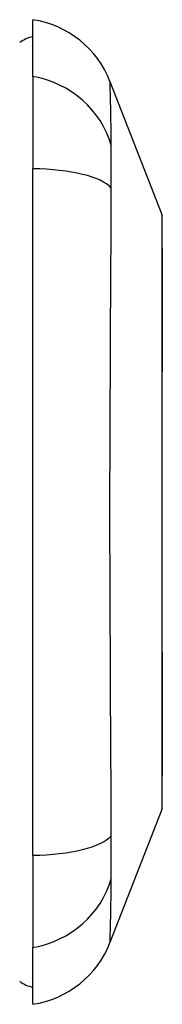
# Model space of a CAD drawing. Header units: inches. Extents: x 5.6 to 93.2, y 7 to 55.8.
# Tile 6 of 11: x 30.407 to 30.577, y 33.817 to 34.998. Entities that reach past the tile are written whole.
import ezdxf

# ---------------------------------------------------------------- set-up
doc = ezdxf.new("R2010")
doc.units = ezdxf.units.IN
doc.header["$MEASUREMENT"] = 0
doc.layers.add('Visible Edges(ANSI)', color=7, linetype='Continuous', lineweight=25)
doc.layers.add('Visible Tangent Edges(ANSI)', color=7, linetype='Continuous', lineweight=25)

msp = doc.modelspace()

# ---------------------------------------------------------------- linework, layer by layer
at = {"layer": 'Visible Edges(ANSI)'}
for p, q in [((30.4224, 34.9296), (30.4224, 34.9976)), ((30.4224, 34.9296), (30.4224, 34.8188)), ((30.5148, 34.9236), (30.5769, 34.7639)), ((30.4224, 33.9953), (30.4224, 34.8188)), ((30.5769, 34.0502), (30.5148, 33.8905)), ((30.4224, 33.9953), (30.4224, 33.8846)), ((30.4224, 33.8165), (30.4224, 33.8846))]:
    msp.add_line(p, q, dxfattribs=at)
at = {"layer": 'Visible Edges(ANSI)', "flags": 128}
msp.add_lwpolyline([(30.5773, 34.0519), (30.5773, 34.0524), (30.5773, 34.0537), (30.5773, 34.0558), (30.5773, 34.0588), (30.5773, 34.0626), (30.5773, 34.0672), (30.5773, 34.0727), (30.5773, 34.079), (30.5774, 34.0861), (30.5774, 34.0939), (30.5774, 34.1025), (30.5774, 34.1118), (30.5774, 34.1218), (30.5775, 34.1325), (30.5775, 34.1438), (30.5775, 34.1558), (30.5775, 34.1683), (30.5775, 34.1815), (30.5774, 34.1952), (30.5774, 34.2094), (30.5774, 34.2241), (30.5774, 34.2392), (30.5774, 34.2548), (30.5773, 34.2708), (30.5773, 34.2871), (30.5773, 34.3038), (30.5773, 34.3206), (30.5773, 34.3377), (30.5773, 34.3548), (30.5773, 34.3721), (30.5773, 34.3895), (30.5773, 34.4069), (30.5773, 34.4245), (30.5773, 34.4419), (30.5773, 34.4593), (30.5773, 34.4765), (30.5773, 34.4935), (30.5773, 34.5102), (30.5773, 34.5268), (30.5773, 34.5431), (30.5774, 34.5591), (30.5774, 34.5748), (30.5774, 34.59), (30.5774, 34.6048), (30.5774, 34.619), (30.5775, 34.6327), (30.5775, 34.6458), (30.5775, 34.6584), (30.5775, 34.6704), (30.5775, 34.6817), (30.5774, 34.6924), (30.5774, 34.7024), (30.5774, 34.7117), (30.5774, 34.7202), (30.5774, 34.7281), (30.5773, 34.7352), (30.5773, 34.7414), (30.5773, 34.7469), (30.5773, 34.7516), (30.5773, 34.7554), (30.5773, 34.7583), (30.5773, 34.7605), (30.5773, 34.7617), (30.5773, 34.7622)], dxfattribs=at)
at = {"layer": 'Visible Edges(ANSI)'}
for centre, radius, start, end in [((30.4047, 34.8808), 0.1181, 21.2505, 81.3991), ((30.4303, 34.9386), 0.0394, 101.537, 126.8699), ((30.5723, 34.7622), 0.00492, 0.2088, 21.2505), ((30.5723, 34.052), 0.00492, 338.7495, 359.7912), ((30.4047, 33.9333), 0.1181, 278.6009, 338.7495), ((30.4303, 33.8756), 0.0394, 233.1301, 258.463)]:
    msp.add_arc(centre, radius, start, end, dxfattribs=at)
at = {"layer": 'Visible Tangent Edges(ANSI)', "flags": 128}
for points in [[(30.5164, 34.847), (30.5162, 34.8552), (30.5162, 34.8608), (30.5161, 34.8661), (30.5161, 34.8713), (30.516, 34.8762), (30.5159, 34.8809), (30.5159, 34.8854), (30.5158, 34.8897), (30.5157, 34.8937), (30.5156, 34.8975), (30.5155, 34.901), (30.5155, 34.9043), (30.5154, 34.9074), (30.5153, 34.9101), (30.5152, 34.9127), (30.5151, 34.915), (30.5151, 34.917), (30.515, 34.9187), (30.515, 34.9202), (30.5149, 34.9215), (30.5149, 34.9224), (30.5148, 34.9231), (30.5148, 34.9235), (30.5148, 34.9236)], [(30.5164, 34.7957), (30.5163, 34.7984), (30.5163, 34.8012), (30.5163, 34.8039), (30.5163, 34.8065), (30.5162, 34.8091), (30.5162, 34.8117), (30.5162, 34.8142), (30.5162, 34.8166), (30.5162, 34.819), (30.5162, 34.8213), (30.5162, 34.8236), (30.5162, 34.8258), (30.5162, 34.828), (30.5162, 34.8301), (30.5162, 34.8321), (30.5162, 34.834), (30.5162, 34.8359), (30.5162, 34.8377), (30.5162, 34.8394), (30.5163, 34.8411), (30.5163, 34.8427), (30.5163, 34.8442), (30.5163, 34.8456), (30.5164, 34.847)], [(30.5164, 34.0185), (30.5162, 34.052), (30.5161, 34.0831), (30.5159, 34.1144), (30.5158, 34.1461), (30.5156, 34.178), (30.5155, 34.2102), (30.5153, 34.2426), (30.5151, 34.2752), (30.515, 34.308), (30.5149, 34.3409), (30.5148, 34.3738), (30.5148, 34.4069), (30.5148, 34.4399), (30.5149, 34.4729), (30.515, 34.5058), (30.5151, 34.5385), (30.5153, 34.5712), (30.5155, 34.6036), (30.5156, 34.6359), (30.5158, 34.6679), (30.5159, 34.6996), (30.5161, 34.731), (30.5162, 34.7621), (30.5164, 34.7957)], [(30.5769, 34.7639), (30.5769, 34.7638), (30.5769, 34.7633), (30.5769, 34.7626), (30.5769, 34.7615), (30.5769, 34.7602), (30.577, 34.7585), (30.577, 34.7566), (30.577, 34.7544), (30.577, 34.7519), (30.577, 34.7491), (30.577, 34.746), (30.5771, 34.7426), (30.5771, 34.739), (30.5771, 34.735), (30.5771, 34.7309), (30.5771, 34.7264), (30.5772, 34.7217), (30.5772, 34.7167), (30.5772, 34.7115), (30.5772, 34.706), (30.5772, 34.7003), (30.5773, 34.6943), (30.5773, 34.6881), (30.5773, 34.6817)], [(30.5773, 34.6817), (30.5773, 34.6799), (30.5773, 34.6781), (30.5773, 34.6763), (30.5773, 34.6744), (30.5773, 34.6726), (30.5773, 34.6707), (30.5773, 34.6689), (30.5773, 34.667), (30.5773, 34.6651), (30.5773, 34.6631), (30.5773, 34.6612), (30.5773, 34.6592), (30.5773, 34.6573), (30.5773, 34.6553), (30.5773, 34.6533), (30.5773, 34.6513), (30.5773, 34.6492), (30.5773, 34.6472), (30.5773, 34.6451), (30.5773, 34.6431), (30.5773, 34.641), (30.5773, 34.6389), (30.5773, 34.6368), (30.5773, 34.6346)], [(30.5773, 34.6346), (30.5773, 34.6185), (30.5772, 34.6016), (30.5772, 34.5841), (30.5771, 34.5659), (30.5771, 34.5472), (30.5771, 34.528), (30.577, 34.5085), (30.577, 34.4886), (30.577, 34.4685), (30.5769, 34.4481), (30.5769, 34.4276), (30.5769, 34.4069), (30.5769, 34.3863), (30.5769, 34.3658), (30.577, 34.3455), (30.577, 34.3254), (30.577, 34.3055), (30.5771, 34.2859), (30.5771, 34.2667), (30.5771, 34.248), (30.5772, 34.2299), (30.5772, 34.2124), (30.5773, 34.1956), (30.5773, 34.1795)], [(30.5773, 34.1795), (30.5773, 34.1774), (30.5773, 34.1753), (30.5773, 34.1732), (30.5773, 34.1711), (30.5773, 34.169), (30.5773, 34.1669), (30.5773, 34.1649), (30.5773, 34.1629), (30.5773, 34.1609), (30.5773, 34.1589), (30.5773, 34.1569), (30.5773, 34.1549), (30.5773, 34.1529), (30.5773, 34.151), (30.5773, 34.1491), (30.5773, 34.1472), (30.5773, 34.1453), (30.5773, 34.1434), (30.5773, 34.1415), (30.5773, 34.1397), (30.5773, 34.1379), (30.5773, 34.136), (30.5773, 34.1342), (30.5773, 34.1324)], [(30.5773, 34.1324), (30.5773, 34.126), (30.5773, 34.1198), (30.5772, 34.1138), (30.5772, 34.1081), (30.5772, 34.1026), (30.5772, 34.0974), (30.5772, 34.0924), (30.5771, 34.0877), (30.5771, 34.0832), (30.5771, 34.079), (30.5771, 34.0751), (30.5771, 34.0715), (30.577, 34.0681), (30.577, 34.065), (30.577, 34.0622), (30.577, 34.0597), (30.577, 34.0575), (30.577, 34.0555), (30.5769, 34.0539), (30.5769, 34.0526), (30.5769, 34.0515), (30.5769, 34.0508), (30.5769, 34.0504), (30.5769, 34.0502)], [(30.5164, 33.9671), (30.5163, 33.9685), (30.5163, 33.9699), (30.5163, 33.9714), (30.5163, 33.973), (30.5162, 33.9747), (30.5162, 33.9764), (30.5162, 33.9782), (30.5162, 33.9801), (30.5162, 33.982), (30.5162, 33.984), (30.5162, 33.9861), (30.5162, 33.9883), (30.5162, 33.9905), (30.5162, 33.9927), (30.5162, 33.9951), (30.5162, 33.9975), (30.5162, 33.9999), (30.5162, 34.0024), (30.5162, 34.005), (30.5163, 34.0076), (30.5163, 34.0102), (30.5163, 34.0129), (30.5163, 34.0157), (30.5164, 34.0185)], [(30.5148, 33.8905), (30.5148, 33.8906), (30.5148, 33.891), (30.5149, 33.8917), (30.5149, 33.8927), (30.515, 33.8939), (30.515, 33.8954), (30.5151, 33.8971), (30.5151, 33.8992), (30.5152, 33.9014), (30.5153, 33.904), (30.5154, 33.9068), (30.5155, 33.9098), (30.5155, 33.9131), (30.5156, 33.9167), (30.5157, 33.9204), (30.5158, 33.9245), (30.5159, 33.9287), (30.5159, 33.9332), (30.516, 33.9379), (30.5161, 33.9428), (30.5161, 33.948), (30.5162, 33.9533), (30.5162, 33.9589), (30.5164, 33.9671)]]:
    msp.add_lwpolyline(points, dxfattribs=at)
at = {"layer": 'Visible Tangent Edges(ANSI)'}
for centre, major_axis, ratio, start_param, end_param in [((30.4024, 34.8193), (0.117, -0.0158), 0.948273, 0.391156, 1.528426), ((30.4024, 34.7814), (0.118, 0.0053), 0.314585, 0.249322, 1.386592), ((30.4024, 34.0328), (0.118, -0.0053), 0.314585, 4.896593, 6.033863), ((30.4024, 33.9948), (0.117, 0.0158), 0.948273, 4.754759, 5.892029)]:
    msp.add_ellipse(centre, major_axis=major_axis, ratio=ratio, start_param=start_param, end_param=end_param, dxfattribs=at)

doc.saveas('drawing.dxf')
